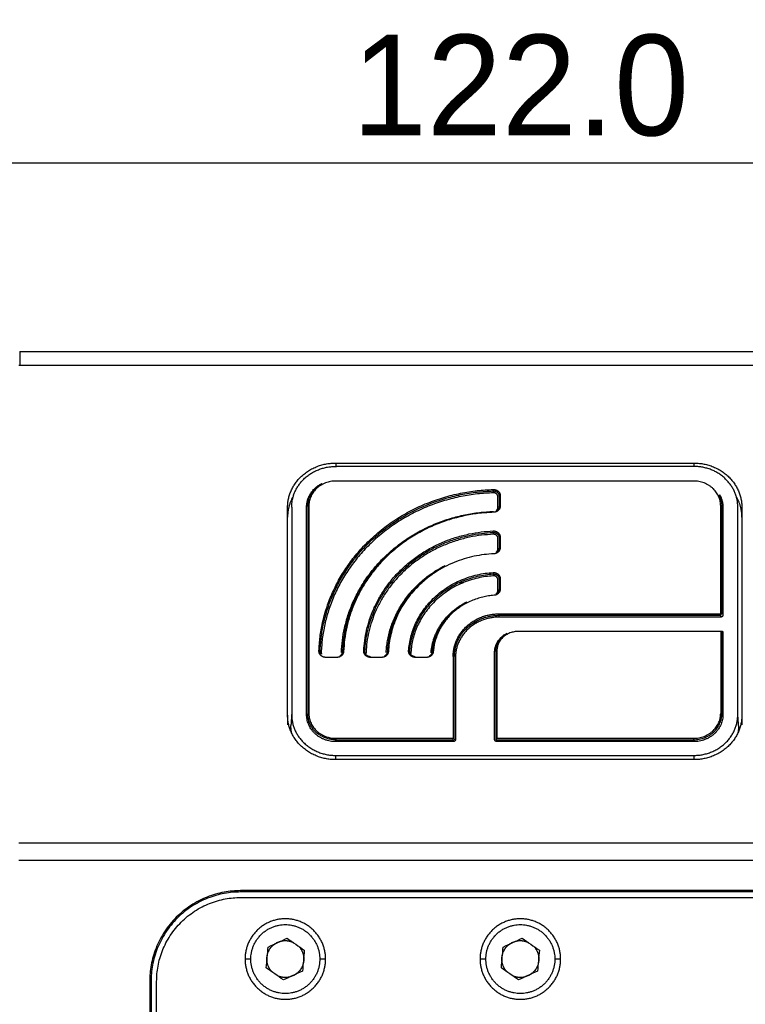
# Model space of a CAD drawing. Header units: millimetres. Extents: x 4946 to 6276, y -4769 to -3439.
# Tile 58 of 195: x 5892 to 5957, y -4483 to -4395. Entities that reach past the tile are written whole.
import ezdxf

# ---------------------------------------------------------------- set-up
doc = ezdxf.new("R2010")
doc.units = ezdxf.units.MM
doc.layers.add('ROXX_NEOmini_FIXTURE', color=7, linetype='Continuous', true_color=0x000000)
doc.dimstyles.get("Standard").update_dxf_attribs({"dimscale": 10, "dimtxt": 2.5, "dimasz": 3, "dimexe": 1, "dimexo": 0.5, "dimgap": 0.8, "dimtad": 1, "dimtoh": 1, "dimdec": 1, "dimzin": 1, "dimdsep": 46, "dimtxsty": 'Standard', "dimblk": 'OPEN90', "dimcen": 2.5, "dimadec": 1, "dimazin": 1, "dimtfac": 1, "dimtdec": 4, "dimtix": 1, "dimtofl": 0, "dimtmove": 1, "dimatfit": 3, "dimldrblk": 'OPEN90', "dimfxl": 1, "dimtolj": 1, "dimtzin": 1, "dimarcsym": 0})

# ---------------------------------------------------------------- blocks, each defined once
blk = doc.blocks.new('*D6')
at = {"layer": 'Defpoints', "color": 0}
for p in [(5997.68, -4407.87), (5875.68, -4449.208), (5997.68, -4449.162)]:
    blk.add_point(p, dxfattribs=at)
at = {"layer": 'ROXX_NEOmini_FIXTURE', "color": 0, "lineweight": -2}
for p, q in [((5875.68, -4443.207), (5875.68, -4404.87)), ((5997.68, -4443.161), (5997.68, -4404.87)), ((5881.681, -4407.87), (5991.679, -4407.87))]:
    blk.add_line(p, q, dxfattribs=at)
at = {"layer": 'ROXX_NEOmini_FIXTURE', "color": 0}
for points in [[(5881.681, -4406.87), (5881.681, -4408.87), (5875.68, -4407.87)], [(5991.679, -4408.87), (5991.679, -4406.87), (5997.68, -4407.87)]]:
    blk.add_solid(points, dxfattribs=at)
at = {"layer": 'ROXX_NEOmini_FIXTURE', "color": 0, "insert": (5936.68, -4400.969), "char_height": 9.0015, "attachment_point": 5}
blk.add_mtext('\\A1;122.0', dxfattribs=at)

msp = doc.modelspace()

# ---------------------------------------------------------------- linework, layer by layer
at = {"layer": 'ROXX_NEOmini_FIXTURE', "color": 18, "lineweight": -3, "true_color": 0x000000}
for points, weights in [([(5891.937, -4424.734), (5891.937, -4424.758), (5891.937, -4425.985)], [1, 0.833885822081, 1]), ([(5915.865, -4438.686), (5915.865, -4434.699), (5920.165, -4434.699)], [1, 0.707106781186, 1]), ([(5952.165, -4434.699), (5956.465, -4434.699), (5956.465, -4438.686)], [1, 0.707106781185, 1]), ([(5916.241, -4438.412), (5916.48, -4435.003), (5920.165, -4435.003)], [1, 0.729661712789, 1]), ([(5956.088, -4438.412), (5955.849, -4435.003), (5952.165, -4435.003)], [1, 0.729661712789, 1]), ([(5917.565, -4438.648), (5917.565, -4437.222), (5918.912, -4436.536)], [1, 0.803205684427, 0.870862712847]), ([(5917.665, -4438.573), (5917.665, -4437.202), (5918.961, -4436.542)], [1, 0.803205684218, 0.870862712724]), ([(5920.165, -4436.311), (5917.765, -4436.311), (5917.765, -4438.536)], [1, 0.707106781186, 1]), ([(5954.565, -4438.536), (5954.565, -4436.311), (5952.165, -4436.311)], [1, 0.707106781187, 1]), ([(5918.673, -4451.498), (5919.16, -4437.512), (5934.245, -4437.06)], [1, 0.729548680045, 1]), ([(5918.773, -4451.539), (5919.257, -4437.639), (5934.248, -4437.19)], [1, 0.729548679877, 1]), ([(5934.252, -4437.358), (5919.354, -4437.804), (5918.873, -4451.617)], [1, 0.729548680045, 1]), ([(5934.248, -4437.19), (5934.248, -4437.153), (5934.245, -4437.06)], [1, 0.707106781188, 1]), ([(5934.248, -4437.228), (5934.248, -4437.265), (5934.252, -4437.358)], [1, 0.70710678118, 1]), ([(5916.387, -4437.643), (5915.865, -4438.533), (5915.865, -4439.547)], [0.871417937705, 0.904702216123, 1]), ([(5934.765, -4437.654), (5934.765, -4437.616), (5934.865, -4437.616)], [1, 0.707106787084, 1]), ([(5954.406, -4437.547), (5954.661, -4438.026), (5954.665, -4438.559)], [0.876754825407, 0.911336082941, 0.99745998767]), ([(5954.481, -4437.553), (5954.765, -4438.069), (5954.765, -4438.648)], [0.874889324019, 0.909451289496, 1]), ([(5956.465, -4439.547), (5956.465, -4438.537), (5955.946, -4437.649)], [1, 0.90503280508, 0.871649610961]), ([(5916.233, -4438.648), (5916.233, -4438.53), (5916.241, -4438.412)], [1, 0.999474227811, 1]), ([(5917.765, -4438.536), (5917.734, -4438.536), (5917.709, -4438.542)], [1, 0.887586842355, 0.861462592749]), ([(5920.673, -4451.642), (5921.126, -4439.458), (5934.266, -4439.027)], [1, 0.731241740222, 0.99965524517]), ([(5934.285, -4439.1), (5921.32, -4439.515), (5920.873, -4451.536)], [1, 0.731069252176, 1]), ([(5934.865, -4438.544), (5934.865, -4439.081), (5934.285, -4439.1)], [1, 0.719194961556, 1]), ([(5934.514, -4438.946), (5934.665, -4438.835), (5934.665, -4438.656)], [0.863230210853, 0.837013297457, 1]), ([(5934.765, -4438.581), (5934.765, -4438.843), (5934.523, -4438.978)], [1, 0.814482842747, 0.874093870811]), ([(5934.765, -4438.581), (5934.765, -4438.544), (5934.865, -4438.544)], [1, 0.707106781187, 1]), ([(5954.565, -4438.536), (5954.665, -4438.536), (5954.665, -4438.573)], [1, 0.707106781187, 1]), ([(5954.765, -4438.648), (5954.682, -4438.648), (5954.666, -4438.618)], [1, 0.74480696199, 0.934304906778]), ([(5956.096, -4438.648), (5956.096, -4438.53), (5956.088, -4438.412)], [1, 0.999474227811, 1]), ([(5928.022, -4440.641), (5921.047, -4444.195), (5920.773, -4451.57)], [0.883086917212, 0.816952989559, 1]), ([(5922.676, -4451.492), (5923.158, -4441.219), (5934.238, -4440.772)], [1, 0.737181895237, 1]), ([(5922.777, -4451.508), (5923.28, -4441.344), (5934.243, -4440.902)], [0.999105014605, 0.737630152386, 1]), ([(5934.243, -4440.902), (5934.243, -4440.864), (5934.238, -4440.772)], [1, 0.70710678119, 1]), ([(5934.243, -4440.939), (5934.243, -4440.977), (5934.247, -4441.069)], [1, 0.70710678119, 1]), ([(5934.253, -4440.939), (5934.248, -4440.939), (5934.243, -4440.939)], [0.995944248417, 0.997918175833, 1]), ([(5934.247, -4441.069), (5923.35, -4441.509), (5922.876, -4451.613)], [1, 0.737181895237, 1]), ([(5934.837, -4441.329), (5934.851, -4441.327), (5934.865, -4441.327)], [0.911099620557, 0.945354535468, 1]), ([(5934.865, -4442.256), (5934.865, -4442.786), (5934.293, -4442.811)], [1, 0.723746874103, 1]), ([(5934.49, -4442.675), (5934.665, -4442.564), (5934.665, -4442.368)], [0.871574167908, 0.825268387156, 1]), ([(5934.765, -4442.293), (5934.765, -4442.567), (5934.505, -4442.699)], [1, 0.808539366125, 0.882467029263]), ([(5934.7, -4442.366), (5934.683, -4442.368), (5934.665, -4442.368)], [0.89278366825, 0.929350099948, 1]), ([(5934.784, -4442.271), (5934.814, -4442.256), (5934.865, -4442.256)], [0.858465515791, 0.826732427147, 1]), ([(5934.293, -4442.811), (5925.304, -4443.209), (5924.876, -4451.543)], [1, 0.739976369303, 1]), ([(5924.676, -4451.646), (5924.945, -4446.41), (5929.9, -4443.885)], [1, 0.822095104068, 0.887630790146]), ([(5929.948, -4443.892), (5925.042, -4446.391), (5924.776, -4451.576)], [0.887630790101, 0.822095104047, 1]), ([(5926.683, -4451.479), (5927.155, -4444.924), (5934.225, -4444.487)], [1, 0.75267413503, 1]), ([(5934.225, -4444.487), (5934.231, -4444.579), (5934.231, -4444.616)], [1, 0.707106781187, 1]), ([(5926.782, -4451.523), (5927.249, -4445.049), (5934.231, -4444.616)], [1, 0.75267413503, 1]), ([(5934.238, -4444.784), (5927.343, -4445.211), (5926.882, -4451.604)], [1, 0.75267413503, 1]), ([(5934.231, -4444.654), (5934.231, -4444.691), (5934.238, -4444.784)], [1, 0.707106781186, 1]), ([(5934.765, -4445.079), (5934.765, -4445.042), (5934.865, -4445.042)], [1, 0.707106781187, 1]), ([(5934.865, -4445.971), (5934.865, -4446.486), (5934.311, -4446.526)], [1, 0.733799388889, 1]), ([(5934.765, -4446.009), (5934.765, -4446.283), (5934.505, -4446.415)], [1, 0.811836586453, 0.88967909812]), ([(5934.523, -4446.367), (5934.665, -4446.256), (5934.665, -4446.084)], [0.87017366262, 0.846024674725, 1]), ([(5934.765, -4446.009), (5934.765, -4445.971), (5934.865, -4445.971)], [1, 0.707106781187, 1]), ([(5928.683, -4451.657), (5928.936, -4448.608), (5931.827, -4447.136)], [1, 0.833376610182, 0.897541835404]), ([(5931.896, -4447.132), (5929.033, -4448.576), (5928.782, -4451.59)], [0.898049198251, 0.832722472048, 1]), ([(5934.311, -4446.526), (5929.271, -4446.886), (5928.882, -4451.559)], [1, 0.7594044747, 1]), ([(5930.665, -4451.98), (5930.665, -4448.179), (5934.765, -4448.179)], [1, 0.707106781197, 1]), ([(5930.765, -4452.017), (5930.765, -4448.309), (5934.765, -4448.309)], [1, 0.707106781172, 1]), ([(5934.765, -4448.476), (5930.865, -4448.476), (5930.865, -4452.092)], [1, 0.707106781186, 1]), ([(5934.765, -4448.179), (5934.765, -4448.271), (5934.765, -4448.309)], [1, 0.707106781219, 1]), ([(5934.765, -4448.476), (5934.765, -4448.384), (5934.765, -4448.346)], [1, 0.707106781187, 1]), ([(5954.565, -4448.179), (5954.565, -4448.271), (5954.565, -4448.309)], [1, 0.707106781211, 1]), ([(5954.765, -4448.291), (5954.765, -4448.476), (5954.565, -4448.476)], [1, 0.707106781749, 1]), ([(5954.565, -4448.476), (5954.565, -4448.384), (5954.565, -4448.346)], [1, 0.707106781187, 1]), ([(5936.465, -4449.755), (5934.565, -4449.755), (5934.565, -4451.516)], [1, 0.707106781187, 1]), ([(5954.665, -4449.792), (5954.665, -4449.755), (5954.565, -4449.755)], [1, 0.707106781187, 1]), ([(5954.655, -4449.702), (5954.765, -4449.753), (5954.765, -4449.867)], [0.87510082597, 0.797379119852, 1]), ([(5934.365, -4451.629), (5934.365, -4450.477), (5935.453, -4449.922)], [1, 0.803205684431, 0.870862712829]), ([(5934.465, -4451.554), (5934.465, -4450.457), (5935.501, -4449.929)], [1, 0.803205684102, 0.870862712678]), ([(5918.773, -4451.539), (5918.773, -4451.501), (5918.673, -4451.498)], [1, 0.70710678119, 1]), ([(5918.821, -4451.752), (5918.769, -4451.651), (5918.773, -4451.539)], [0.961656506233, 0.953273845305, 1]), ([(5920.873, -4451.536), (5920.853, -4452.073), (5920.273, -4452.073)], [1, 0.71919495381, 1]), ([(5920.825, -4451.539), (5920.848, -4451.535), (5920.873, -4451.536)], [0.871788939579, 0.905230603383, 1]), ([(5922.776, -4451.534), (5922.776, -4451.496), (5922.676, -4451.492)], [1, 0.707106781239, 1]), ([(5924.876, -4451.543), (5924.849, -4452.073), (5924.276, -4452.073)], [1, 0.723746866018, 1]), ([(5924.776, -4451.576), (5924.776, -4451.538), (5924.876, -4451.543)], [1, 0.707106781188, 1]), ([(5926.782, -4451.523), (5926.782, -4451.486), (5926.683, -4451.479)], [1, 0.707106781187, 1]), ([(5934.565, -4451.516), (5934.465, -4451.516), (5934.465, -4451.554)], [1, 0.707106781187, 1]), ([(5918.873, -4451.617), (5918.87, -4451.706), (5918.911, -4451.787)], [1, 0.953273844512, 0.96165650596]), ([(5920.773, -4451.57), (5920.764, -4451.821), (5920.532, -4451.95)], [1, 0.820561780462, 0.870450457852]), ([(5920.673, -4451.642), (5920.773, -4451.645), (5920.773, -4451.607)], [1, 0.707106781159, 1]), ([(5922.876, -4451.613), (5922.873, -4451.673), (5922.891, -4451.731)], [1, 0.967776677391, 0.961403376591]), ([(5924.776, -4451.576), (5924.763, -4451.835), (5924.517, -4451.96)], [1, 0.816924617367, 0.876500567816]), ([(5926.882, -4451.604), (5926.877, -4451.669), (5926.897, -4451.731)], [1, 0.965001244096, 0.959650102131]), ([(5928.573, -4452.004), (5928.438, -4452.073), (5928.284, -4452.073)], [0.879975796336, 0.908618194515, 1]), ([(5928.782, -4451.59), (5928.762, -4451.839), (5928.525, -4451.96)], [1, 0.825181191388, 0.879975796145]), ([(5928.882, -4451.559), (5928.859, -4451.834), (5928.609, -4451.984)], [1, 0.83721867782, 0.873518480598]), ([(5928.782, -4451.59), (5928.782, -4451.552), (5928.882, -4451.559)], [1, 0.707106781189, 1]), ([(5930.765, -4452.017), (5930.765, -4451.98), (5930.665, -4451.98)], [1, 0.707106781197, 1]), ([(5920.165, -4461.216), (5915.865, -4461.216), (5915.865, -4457.229)], [1, 0.707106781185, 1]), ([(5916.233, -4457.192), (5916.233, -4460.838), (5920.165, -4460.838)], [1, 0.707106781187, 1]), ([(5917.565, -4457.192), (5917.665, -4457.192), (5917.665, -4457.154)], [1, 0.707106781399, 1]), ([(5920.165, -4459.603), (5917.565, -4459.603), (5917.565, -4457.192)], [1, 0.707106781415, 1]), ([(5917.765, -4457.08), (5917.665, -4457.08), (5917.665, -4457.117)], [1, 0.707106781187, 1]), ([(5917.904, -4458.107), (5917.665, -4457.637), (5917.665, -4457.117)], [0.879319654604, 0.91498125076, 1]), ([(5917.765, -4457.08), (5917.765, -4459.305), (5920.165, -4459.305)], [1, 0.707106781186, 1]), ([(5952.165, -4459.305), (5954.565, -4459.305), (5954.565, -4457.08)], [1, 0.707106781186, 1]), ([(5952.165, -4459.435), (5954.665, -4459.435), (5954.665, -4457.117)], [1, 0.707106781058, 1]), ([(5952.165, -4460.838), (5956.096, -4460.838), (5956.096, -4457.192)], [1, 0.707106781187, 1]), ([(5954.765, -4457.192), (5954.765, -4459.603), (5952.165, -4459.603)], [1, 0.707106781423, 1]), ([(5956.465, -4457.229), (5956.465, -4461.216), (5952.165, -4461.216)], [1, 0.707106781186, 1]), ([(5954.565, -4457.08), (5954.665, -4457.08), (5954.665, -4457.117)], [1, 0.707106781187, 1]), ([(5954.665, -4457.154), (5954.665, -4457.192), (5954.765, -4457.192)], [1, 0.707106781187, 1]), ([(5916.231, -4458.84), (5916.165, -4458.506), (5916.165, -4458.166)], [0.935951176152, 0.963402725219, 1]), ([(5920.165, -4459.435), (5918.605, -4459.435), (5917.919, -4458.137)], [1, 0.794685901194, 0.877216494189]), ([(5956.165, -4458.166), (5956.165, -4458.506), (5956.098, -4458.84)], [1, 0.963402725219, 0.935951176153]), ([(5920.165, -4459.305), (5920.165, -4459.397), (5920.165, -4459.435)], [1, 0.707106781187, 1]), ([(5920.165, -4459.603), (5920.165, -4459.51), (5920.165, -4459.472)], [1, 0.707106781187, 1]), ([(5930.665, -4459.435), (5930.665, -4459.397), (5930.665, -4459.305)], [1, 0.707106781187, 1]), ([(5930.865, -4459.417), (5930.865, -4459.603), (5930.665, -4459.603)], [1, 0.707106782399, 1]), ([(5930.665, -4459.472), (5930.69, -4459.472), (5930.713, -4459.461)], [1, 0.903901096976, 0.870862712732]), ([(5930.665, -4459.603), (5930.665, -4459.51), (5930.665, -4459.472)], [1, 0.707106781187, 1]), ([(5930.738, -4459.317), (5930.757, -4459.325), (5930.763, -4459.335)], [0.853849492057, 0.858443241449, 0.934304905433]), ([(5930.765, -4459.38), (5930.765, -4459.417), (5930.865, -4459.417)], [1, 0.707106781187, 1]), ([(5934.565, -4459.603), (5934.365, -4459.603), (5934.365, -4459.417)], [1, 0.707106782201, 1]), ([(5934.565, -4459.305), (5934.465, -4459.305), (5934.465, -4459.342)], [1, 0.707106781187, 1]), ([(5934.474, -4459.419), (5934.501, -4459.472), (5934.565, -4459.472)], [0.879319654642, 0.792125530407, 1]), ([(5934.494, -4459.408), (5934.494, -4459.37), (5934.565, -4459.305)], [1, 0.707106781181, 1]), ([(5934.565, -4459.603), (5934.565, -4459.51), (5934.565, -4459.472)], [1, 0.707106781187, 1]), ([(5952.165, -4459.435), (5952.165, -4459.397), (5952.165, -4459.305)], [1, 0.707106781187, 1]), ([(5952.165, -4459.603), (5952.165, -4459.51), (5952.165, -4459.472)], [1, 0.707106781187, 1]), ([(5911.665, -4472.929), (5903.549, -4472.929), (5903.549, -4481.045)], [1, 0.707106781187, 1]), ([(5911.665, -4473.045), (5903.665, -4473.045), (5903.665, -4481.045)], [1, 0.707106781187, 1]), ([(5904.165, -4481.045), (5904.165, -4473.545), (5911.665, -4473.545)], [1, 0.707106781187, 1]), ([(5915.665, -4475.445), (5912.065, -4475.445), (5912.065, -4479.045)], [1, 0.707106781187, 1]), ([(5919.265, -4479.045), (5919.265, -4475.445), (5915.665, -4475.445)], [1, 0.707106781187, 1]), ([(5936.665, -4475.445), (5933.065, -4475.445), (5933.065, -4479.045)], [1, 0.707106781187, 1]), ([(5940.265, -4479.045), (5940.265, -4475.445), (5936.665, -4475.445)], [1, 0.707106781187, 1]), ([(5916.847, -4477.894), (5917.315, -4478.374), (5917.315, -4479.045)], [0.85359225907, 0.855939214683, 1]), ([(5937.847, -4477.894), (5938.315, -4478.374), (5938.315, -4479.045)], [0.85359225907, 0.855939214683, 1]), ([(5912.065, -4479.045), (5912.065, -4482.645), (5915.665, -4482.645)], [1, 0.707106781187, 1]), ([(5914.549, -4480.261), (5914.015, -4479.77), (5914.015, -4479.045)], [0.853947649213, 0.845954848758, 1]), ([(5915.665, -4482.645), (5919.265, -4482.645), (5919.265, -4479.045)], [1, 0.707106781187, 1]), ([(5933.065, -4479.045), (5933.065, -4482.645), (5936.665, -4482.645)], [1, 0.707106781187, 1]), ([(5935.544, -4480.256), (5935.015, -4479.766), (5935.015, -4479.045)], [0.853871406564, 0.846728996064, 1]), ([(5936.665, -4482.645), (5940.265, -4482.645), (5940.265, -4479.045)], [1, 0.707106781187, 1])]:
    msp.add_rational_spline(points, weights, degree=2, dxfattribs=at)
at = {"layer": 'ROXX_NEOmini_FIXTURE', "color": 18, "true_color": 0x000000}
msp.add_open_spline([(5891.937, -4424.734), (5936.165, -4424.734), (5980.392, -4424.734)], degree=2, dxfattribs=at)
msp.add_open_spline([(5891.937, -4424.734), (5936.165, -4424.734), (5980.392, -4424.734)], degree=2, dxfattribs=at)
at = {"layer": 'ROXX_NEOmini_FIXTURE', "color": 18, "lineweight": -3, "true_color": 0x000000}
for points, degree in [([(5891.937, -4425.985), (5891.906, -4425.985), (5891.875, -4425.985), (5891.844, -4425.986)], 3), ([(5980.392, -4425.985), (5936.165, -4425.985), (5891.937, -4425.985)], 2), ([(5920.165, -4434.699), (5936.165, -4434.699), (5952.165, -4434.699)], 2), ([(5920.165, -4434.699), (5920.165, -4434.853), (5920.165, -4435.007)], 2), ([(5952.165, -4434.699), (5952.165, -4434.864), (5952.165, -4435.03)], 2), ([(5920.165, -4435.003), (5920.165, -4435.033), (5920.165, -4435.064)], 2), ([(5952.165, -4435.003), (5936.165, -4435.003), (5920.165, -4435.003)], 2), ([(5920.187, -4435.076), (5920.176, -4435.076), (5920.165, -4435.076)], 2), ([(5920.185, -4436.255), (5920.175, -4436.255), (5920.165, -4436.255)], 2), ([(5952.165, -4436.311), (5936.165, -4436.311), (5920.165, -4436.311)], 2), ([(5934.665, -4438.656), (5934.665, -4438.192), (5934.665, -4437.729)], 2), ([(5934.765, -4437.654), (5934.765, -4438.117), (5934.765, -4438.581)], 2), ([(5934.865, -4437.616), (5934.865, -4438.08), (5934.865, -4438.544)], 2), ([(5915.865, -4457.229), (5915.865, -4447.958), (5915.865, -4438.686)], 2), ([(5916.233, -4438.648), (5916.233, -4447.92), (5916.233, -4457.192)], 2), ([(5917.565, -4457.192), (5917.565, -4447.92), (5917.565, -4438.648)], 2), ([(5917.665, -4438.573), (5917.665, -4447.845), (5917.665, -4457.117)], 2), ([(5917.765, -4438.536), (5917.765, -4447.808), (5917.765, -4457.08)], 2), ([(5954.565, -4448.179), (5954.565, -4443.357), (5954.565, -4438.536)], 2), ([(5954.665, -4448.216), (5954.665, -4443.395), (5954.665, -4438.573)], 2), ([(5954.765, -4438.648), (5954.765, -4443.47), (5954.765, -4448.291)], 2), ([(5956.096, -4457.192), (5956.096, -4447.92), (5956.096, -4438.648)], 2), ([(5956.465, -4438.686), (5956.465, -4447.958), (5956.465, -4457.229)], 2), ([(5934.665, -4442.368), (5934.665, -4441.904), (5934.665, -4441.44)], 2), ([(5934.765, -4441.365), (5934.765, -4441.829), (5934.765, -4442.293)], 2), ([(5934.865, -4441.327), (5934.865, -4441.792), (5934.865, -4442.256)], 2), ([(5922.659, -4445.389), (5922.74, -4445.389), (5922.82, -4445.389)], 2), ([(5925.129, -4445.389), (5925.224, -4445.389), (5925.319, -4445.389)], 2), ([(5927.733, -4445.389), (5927.823, -4445.389), (5927.912, -4445.389)], 2), ([(5931.175, -4445.389), (5931.378, -4445.389), (5931.581, -4445.389)], 2), ([(5934.665, -4446.084), (5934.665, -4445.619), (5934.665, -4445.154)], 2), ([(5934.765, -4445.079), (5934.765, -4445.544), (5934.765, -4446.009)], 2), ([(5934.865, -4445.042), (5934.865, -4445.506), (5934.865, -4445.971)], 2), ([(5934.765, -4448.179), (5944.665, -4448.179), (5954.565, -4448.179)], 2), ([(5934.765, -4448.309), (5944.665, -4448.309), (5954.565, -4448.309)], 2), ([(5954.565, -4448.476), (5944.665, -4448.476), (5934.765, -4448.476)], 2), ([(5921.091, -4448.989), (5921.137, -4448.989), (5921.182, -4448.989)], 2), ([(5925.109, -4449.346), (5925.172, -4449.346), (5925.235, -4449.346)], 2), ([(5925.235, -4448.989), (5925.32, -4448.989), (5925.405, -4448.989)], 2), ([(5929.53, -4449.346), (5929.577, -4449.346), (5929.625, -4449.346)], 2), ([(5929.667, -4448.989), (5929.755, -4448.989), (5929.844, -4448.989)], 2), ([(5931.85, -4449.346), (5931.944, -4449.346), (5932.038, -4449.346)], 2), ([(5932.471, -4448.989), (5932.619, -4448.989), (5932.766, -4448.989)], 2), ([(5954.565, -4449.755), (5945.515, -4449.755), (5936.465, -4449.755)], 2), ([(5954.565, -4449.755), (5954.565, -4453.417), (5954.565, -4457.08)], 2), ([(5954.665, -4457.117), (5954.665, -4453.455), (5954.665, -4449.792)], 2), ([(5954.765, -4449.867), (5954.765, -4453.53), (5954.765, -4457.192)], 2), ([(5934.465, -4451.554), (5934.465, -4455.448), (5934.465, -4459.342)], 2), ([(5934.565, -4451.516), (5934.565, -4455.411), (5934.565, -4459.305)], 2), ([(5920.273, -4452.073), (5919.773, -4452.073), (5919.273, -4452.073)], 2), ([(5924.276, -4452.073), (5923.776, -4452.073), (5923.275, -4452.073)], 2), ([(5928.284, -4452.073), (5927.783, -4452.073), (5927.281, -4452.073)], 2), ([(5930.665, -4451.98), (5930.665, -4455.642), (5930.665, -4459.305)], 2), ([(5930.765, -4459.342), (5930.765, -4455.68), (5930.765, -4452.017)], 2), ([(5930.865, -4452.092), (5930.865, -4455.755), (5930.865, -4459.417)], 2), ([(5934.365, -4459.417), (5934.365, -4455.523), (5934.365, -4451.629)], 2), ([(5915.865, -4457.229), (5915.865, -4457.66), (5915.865, -4458.091)], 2), ([(5916.233, -4457.192), (5916.199, -4457.679), (5916.165, -4458.166)], 2), ([(5956.165, -4458.166), (5956.131, -4457.679), (5956.096, -4457.192)], 2), ([(5956.465, -4457.229), (5956.465, -4457.66), (5956.465, -4458.091)], 2), ([(5920.165, -4459.305), (5925.415, -4459.305), (5930.665, -4459.305)], 2), ([(5920.165, -4459.435), (5925.415, -4459.435), (5930.665, -4459.435)], 2), ([(5920.165, -4459.472), (5920.175, -4459.472), (5920.186, -4459.472)], 2), ([(5934.565, -4459.435), (5943.365, -4459.435), (5952.165, -4459.435)], 2), ([(5934.595, -4459.305), (5943.38, -4459.305), (5952.165, -4459.305)], 2), ([(5930.665, -4459.603), (5925.415, -4459.603), (5920.165, -4459.603)], 2), ([(5952.165, -4459.603), (5943.365, -4459.603), (5934.565, -4459.603)], 2), ([(5920.165, -4460.838), (5936.165, -4460.838), (5952.165, -4460.838)], 2), ([(5920.165, -4461.228), (5920.165, -4461.033), (5920.165, -4460.838)], 2), ([(5952.165, -4461.216), (5936.165, -4461.216), (5920.165, -4461.216)], 2), ([(5952.165, -4460.838), (5952.165, -4461.006), (5952.165, -4461.175)], 2), ([(5980.485, -4468.695), (5936.165, -4468.695), (5891.844, -4468.695)], 2), ([(5891.844, -4470.194), (5936.165, -4470.194), (5980.485, -4470.194)], 2), ([(5960.665, -4472.929), (5936.165, -4472.929), (5911.665, -4472.929)], 2), ([(5911.665, -4473.045), (5911.665, -4472.987), (5911.665, -4472.929)], 2), ([(5960.628, -4473.045), (5936.146, -4473.045), (5911.665, -4473.045)], 2), ([(5911.665, -4473.545), (5936.165, -4473.545), (5960.665, -4473.545)], 2), ([(5914.133, -4477.968), (5914.699, -4477.705), (5915.265, -4477.443), (5915.831, -4477.18)], 3), ([(5915.831, -4477.18), (5916.342, -4477.539), (5916.852, -4477.898), (5917.363, -4478.256)], 3), ([(5935.133, -4477.968), (5935.699, -4477.705), (5936.265, -4477.443), (5936.831, -4477.18)], 3), ([(5936.831, -4477.18), (5937.342, -4477.539), (5937.852, -4477.898), (5938.363, -4478.256)], 3), ([(5913.966, -4479.833), (5914.022, -4479.211), (5914.077, -4478.59), (5914.133, -4477.968)], 3), ([(5917.363, -4478.256), (5917.307, -4478.878), (5917.252, -4479.5), (5917.196, -4480.121)], 3), ([(5934.966, -4479.833), (5935.022, -4479.211), (5935.077, -4478.59), (5935.133, -4477.968)], 3), ([(5938.363, -4478.256), (5938.307, -4478.878), (5938.252, -4479.5), (5938.196, -4480.121)], 3), ([(5912.585, -4479.045), (5912.325, -4479.045), (5912.065, -4479.045)], 2), ([(5919.265, -4479.045), (5919.005, -4479.045), (5918.745, -4479.045)], 2), ([(5933.585, -4479.045), (5933.325, -4479.045), (5933.065, -4479.045)], 2), ([(5940.265, -4479.045), (5940.026, -4479.045), (5939.788, -4479.045)], 2), ([(5915.498, -4480.91), (5914.988, -4480.551), (5914.477, -4480.192), (5913.966, -4479.833)], 3), ([(5917.196, -4480.121), (5916.63, -4480.384), (5916.064, -4480.647), (5915.498, -4480.91)], 3), ([(5936.498, -4480.91), (5935.988, -4480.551), (5935.477, -4480.192), (5934.966, -4479.833)], 3), ([(5938.196, -4480.121), (5937.63, -4480.384), (5937.064, -4480.647), (5936.498, -4480.91)], 3), ([(5903.549, -4481.045), (5903.549, -4494.545), (5903.549, -4508.045)], 2), ([(5903.549, -4481.045), (5903.607, -4481.045), (5903.665, -4481.045)], 2), ([(5903.665, -4481.045), (5903.665, -4494.545), (5903.665, -4508.045)], 2), ([(5904.165, -4508.045), (5904.165, -4494.545), (5904.165, -4481.045)], 2)]:
    msp.add_open_spline(points, degree=degree, dxfattribs=at)
for points, weights, knots in [([(5934.245, -4437.06), (5934.499, -4437.053), (5934.682, -4437.216), (5934.865, -4437.38), (5934.865, -4437.616)], [1, 0.920762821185, 1, 0.920762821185, 1], [-0.961836, -0.961836, -0.961836, -0.480918, -0.480918, 0, 0, 0]), ([(5934.248, -4437.19), (5934.46, -4437.184), (5934.612, -4437.321), (5934.765, -4437.457), (5934.765, -4437.654)], [1, 0.920762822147, 1, 0.920762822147, 1], [0, 0, 0, 0.400765, 0.400765, 0.80153, 0.80153, 0.80153]), ([(5934.665, -4437.729), (5934.665, -4437.571), (5934.543, -4437.462), (5934.421, -4437.353), (5934.252, -4437.358)], [1, 0.920762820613, 1, 0.920762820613, 1], [0, 0, 0, 0.320612, 0.320612, 0.641224, 0.641224, 0.641224]), ([(5934.238, -4440.772), (5934.494, -4440.761), (5934.679, -4440.926), (5934.865, -4441.09), (5934.865, -4441.327)], [1, 0.919664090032, 1, 0.919664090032, 1], [-0.968573, -0.968573, -0.968573, -0.4842865, -0.4842865, 0, 0, 0]), ([(5934.243, -4440.902), (5934.456, -4440.893), (5934.61, -4441.03), (5934.765, -4441.167), (5934.765, -4441.365)], [1, 0.919664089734, 1, 0.919664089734, 1], [0, 0, 0, 0.4035721, 0.4035721, 0.8071441, 0.8071441, 0.8071441]), ([(5934.665, -4441.44), (5934.665, -4441.281), (5934.541, -4441.172), (5934.418, -4441.062), (5934.247, -4441.069)], [1, 0.919664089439, 1, 0.919664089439, 1], [0, 0, 0, 0.3228577, 0.3228577, 0.6457153, 0.6457153, 0.6457153]), ([(5934.225, -4444.487), (5934.484, -4444.47), (5934.674, -4444.635), (5934.865, -4444.8), (5934.865, -4445.042)], [1, 0.917368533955, 1, 0.917368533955, 1], [0, 0, 0, 0.4912537, 0.4912537, 0.9825075, 0.9825075, 0.9825075]), ([(5934.231, -4444.616), (5934.448, -4444.603), (5934.606, -4444.74), (5934.765, -4444.878), (5934.765, -4445.079)], [1, 0.917368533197, 1, 0.917368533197, 1], [-0.8187562, -0.8187562, -0.8187562, -0.4093781, -0.4093781, 0, 0, 0]), ([(5934.665, -4445.154), (5934.665, -4444.993), (5934.538, -4444.883), (5934.411, -4444.773), (5934.238, -4444.784)], [1, 0.917368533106, 1, 0.917368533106, 1], [0, 0, 0, 0.3275025, 0.3275025, 0.655005, 0.655005, 0.655005]), ([(5919.273, -4452.073), (5919.018, -4452.073), (5918.842, -4451.903), (5918.665, -4451.734), (5918.673, -4451.498)], [1, 0.920762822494, 1, 0.920762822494, 1], [0, 0, 0, 0.480918, 0.480918, 0.961836, 0.961836, 0.961836]), ([(5923.275, -4452.073), (5923.019, -4452.073), (5922.842, -4451.901), (5922.665, -4451.73), (5922.676, -4451.492)], [1, 0.919664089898, 1, 0.919664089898, 1], [-0.968573, -0.968573, -0.968573, -0.4842865, -0.4842865, 0, 0, 0]), ([(5923.275, -4452.017), (5923.062, -4452.017), (5922.914, -4451.874), (5922.767, -4451.731), (5922.776, -4451.534)], [1, 0.91966409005, 1, 0.91966409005, 1], [0, 0, 0, 0.4035721, 0.4035721, 0.8071441, 0.8071441, 0.8071441]), ([(5927.281, -4452.073), (5927.021, -4452.073), (5926.843, -4451.896), (5926.665, -4451.72), (5926.683, -4451.479)], [1, 0.917368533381, 1, 0.917368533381, 1], [0, 0, 0, 0.4912537, 0.4912537, 0.9825075, 0.9825075, 0.9825075]), ([(5927.281, -4452.017), (5927.064, -4452.017), (5926.916, -4451.871), (5926.768, -4451.724), (5926.782, -4451.523)], [1, 0.917368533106, 1, 0.917368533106, 1], [-0.8187562, -0.8187562, -0.8187562, -0.4093781, -0.4093781, 0, 0, 0]), ([(5915.665, -4475.965), (5912.585, -4475.965), (5912.585, -4479.045), (5912.585, -4482.125), (5915.665, -4482.125), (5918.745, -4482.125), (5918.745, -4479.045), (5918.745, -4475.965), (5915.665, -4475.965)], [1, 0.707106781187, 1, 0.707106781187, 1, 0.707106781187, 1, 0.707106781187, 1], [0, 0, 0, 5.654867, 5.654867, 11.309734, 11.309734, 16.9646, 16.9646, 22.619467, 22.619467, 22.619467]), ([(5936.665, -4475.965), (5933.585, -4475.965), (5933.585, -4479.045), (5933.585, -4482.125), (5936.665, -4482.125), (5939.745, -4482.125), (5939.745, -4479.045), (5939.745, -4475.965), (5936.665, -4475.965)], [1, 0.707106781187, 1, 0.707106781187, 1, 0.707106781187, 1, 0.707106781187, 1], [0, 0, 0, 5.654867, 5.654867, 11.309734, 11.309734, 16.9646, 16.9646, 22.619467, 22.619467, 22.619467]), ([(5914.015, -4479.045), (5914.015, -4477.395), (5915.665, -4477.395), (5916.046, -4477.395), (5916.39, -4477.563)], [1, 0.707106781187, 1, 0.912511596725, 0.877289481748], [0, 0, 0, 2.591814, 2.591814, 3.365999, 3.365999, 3.365999]), ([(5935.015, -4479.045), (5935.015, -4477.395), (5936.665, -4477.395), (5937.044, -4477.395), (5937.385, -4477.56)], [1, 0.707106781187, 1, 0.913053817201, 0.877728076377], [0, 0, 0, 2.591814, 2.591814, 3.361201, 3.361201, 3.361201]), ([(5917.315, -4479.045), (5917.315, -4480.695), (5915.665, -4480.695), (5915.307, -4480.695), (5914.982, -4480.547)], [1, 0.707106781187, 1, 0.917728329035, 0.881675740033], [0, 0, 0, 2.591814, 2.591814, 3.319836, 3.319836, 3.319836]), ([(5938.315, -4479.045), (5938.315, -4480.695), (5936.665, -4480.695), (5936.307, -4480.695), (5935.982, -4480.547)], [1, 0.707106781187, 1, 0.917728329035, 0.881675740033], [0, 0, 0, 2.591814, 2.591814, 3.319836, 3.319836, 3.319836])]:
    msp.add_rational_spline(points, weights, degree=2, knots=knots, dxfattribs=at)

# ---------------------------------------------------------------- dimensions: what is measured, and where the dimension line sits
at = {"layer": 'ROXX_NEOmini_FIXTURE', "color": 5, "true_color": 0x0000ff}
dim = msp.add_linear_dim(base=(5997.68, -4407.87), p1=(5875.68, -4449.208), p2=(5997.68, -4449.162), dimstyle='Standard', override={"dimscale": 3.0005, "dimtxt": 3, "dimasz": 2, "dimexe": 1, "dimexo": 2, "dimgap": 0.8, "dimtad": 1, "dimtih": 0, "dimtoh": 0, "dimdec": 1, "dimlfac": 1, "dimzin": 1, "dimtxsty": 'Standard', "dimsah": 0, "dimcen": 2.5, "dimadec": 1, "dimazin": 1, "dimtix": 0, "dimtmove": 0, "dimtzin": 1}, dxfattribs=at)
dim.commit()
dim.dimension.update_dxf_attribs({"geometry": '*D6', "text_midpoint": (5936.68, -4400.969)})

doc.saveas('drawing.dxf')
